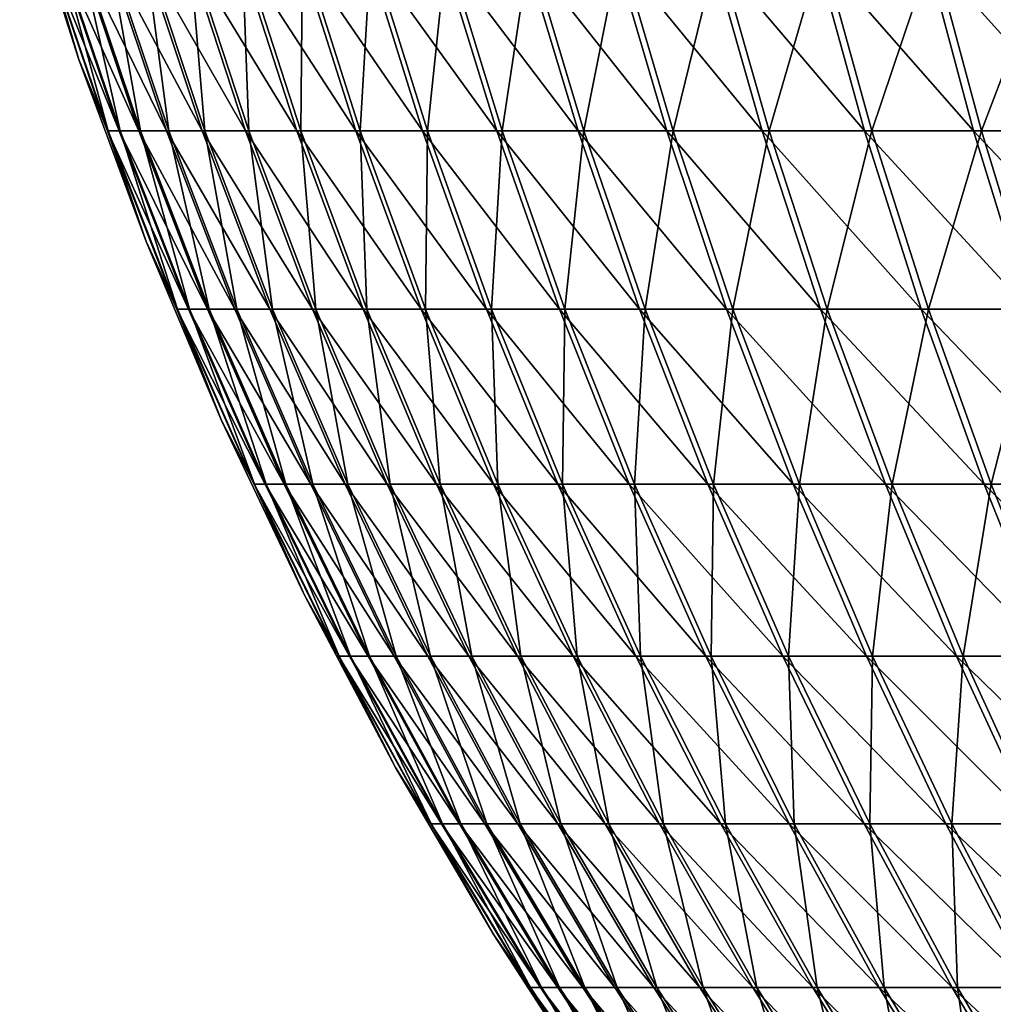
# Model space of a CAD drawing. Header units: millimetres. Extents: x -80 to 80, y -80 to 80.
# Tile 2 of 170: x -77 to -59, y -43 to -25. Entities that reach past the tile are written whole.
import ezdxf

# ---------------------------------------------------------------- set-up
doc = ezdxf.new("R2010")
doc.units = ezdxf.units.MM
doc.header["$LTSCALE"] = 13.670324
doc.layers.add('1', color=7, linetype='CONTINUOUS')
doc.layers.add('2', color=7, linetype='CONTINUOUS')

msp = doc.modelspace()

# ---------------------------------------------------------------- linework, layer by layer
at = {"layer": '1', "color": 7, "linetype": 'Continuous'}
for points in [[(-75.635, -26.064), (-76.223, -24.056, 3.375), (-76.714, -22.693), (-75.635, -26.064)], [(-75.102, -27.362, 3.325), (-75.998, -24.056, 6.747), (-76.223, -24.056, 3.375), (-75.102, -27.362, 3.325)], [(-75.102, -27.362, 3.325), (-76.223, -24.056, 3.375), (-75.635, -26.064), (-75.102, -27.362, 3.325)], [(-74.881, -27.362, 6.647), (-75.625, -24.056, 10.105), (-75.998, -24.056, 6.747), (-74.881, -27.362, 6.647)], [(-74.881, -27.362, 6.647), (-75.998, -24.056, 6.747), (-75.102, -27.362, 3.325), (-74.881, -27.362, 6.647)], [(-74.513, -27.362, 9.956), (-75.104, -24.056, 13.444), (-75.625, -24.056, 10.105), (-74.513, -27.362, 9.956)], [(-74.513, -27.362, 9.956), (-75.625, -24.056, 10.105), (-74.881, -27.362, 6.647), (-74.513, -27.362, 9.956)], [(-73.999, -27.362, 13.246), (-74.435, -24.056, 16.756), (-75.104, -24.056, 13.444), (-73.999, -27.362, 13.246)], [(-73.999, -27.362, 13.246), (-75.104, -24.056, 13.444), (-74.513, -27.362, 9.956), (-73.999, -27.362, 13.246)], [(-73.34, -27.362, 16.509), (-73.62, -24.056, 20.035), (-74.435, -24.056, 16.756), (-73.34, -27.362, 16.509)], [(-73.34, -27.362, 16.509), (-74.435, -24.056, 16.756), (-73.999, -27.362, 13.246), (-73.34, -27.362, 16.509)], [(-72.537, -27.362, 19.74), (-72.661, -24.056, 23.275), (-73.62, -24.056, 20.035), (-72.537, -27.362, 19.74)], [(-72.537, -27.362, 19.74), (-73.62, -24.056, 20.035), (-73.34, -27.362, 16.509), (-72.537, -27.362, 19.74)], [(-71.592, -27.362, 22.933), (-71.559, -24.056, 26.47), (-72.661, -24.056, 23.275), (-71.592, -27.362, 22.933)], [(-71.592, -27.362, 22.933), (-72.661, -24.056, 23.275), (-72.537, -27.362, 19.74), (-71.592, -27.362, 22.933)], [(-70.506, -27.362, 26.08), (-71.559, -24.056, 26.47), (-71.592, -27.362, 22.933), (-70.506, -27.362, 26.08)], [(-70.506, -27.362, 26.08), (-70.317, -24.056, 29.612), (-71.559, -24.056, 26.47), (-70.506, -27.362, 26.08)], [(-69.283, -27.362, 29.177), (-70.317, -24.056, 29.612), (-70.506, -27.362, 26.08), (-69.283, -27.362, 29.177)], [(-69.283, -27.362, 29.177), (-68.936, -24.056, 32.696), (-70.317, -24.056, 29.612), (-69.283, -27.362, 29.177)], [(-67.923, -27.362, 32.216), (-68.936, -24.056, 32.696), (-69.283, -27.362, 29.177), (-67.923, -27.362, 32.216)], [(-67.923, -27.362, 32.216), (-67.421, -24.056, 35.717), (-68.936, -24.056, 32.696), (-67.923, -27.362, 32.216)], [(-66.43, -27.362, 35.192), (-67.421, -24.056, 35.717), (-67.923, -27.362, 32.216), (-66.43, -27.362, 35.192)], [(-66.43, -27.362, 35.192), (-65.774, -24.056, 38.667), (-67.421, -24.056, 35.717), (-66.43, -27.362, 35.192)], [(-64.806, -27.362, 38.098), (-65.774, -24.056, 38.667), (-66.43, -27.362, 35.192), (-64.806, -27.362, 38.098)], [(-64.806, -27.362, 38.098), (-63.997, -24.056, 41.541), (-65.774, -24.056, 38.667), (-64.806, -27.362, 38.098)], [(-63.056, -27.362, 40.93), (-63.997, -24.056, 41.541), (-64.806, -27.362, 38.098), (-63.056, -27.362, 40.93)], [(-63.056, -27.362, 40.93), (-62.095, -24.056, 44.334), (-63.997, -24.056, 41.541), (-63.056, -27.362, 40.93)], [(-61.182, -27.362, 43.682), (-62.095, -24.056, 44.334), (-63.056, -27.362, 40.93), (-61.182, -27.362, 43.682)], [(-61.182, -27.362, 43.682), (-60.071, -24.056, 47.04), (-62.095, -24.056, 44.334), (-61.182, -27.362, 43.682)], [(-59.188, -27.362, 46.348), (-60.071, -24.056, 47.04), (-61.182, -27.362, 43.682), (-59.188, -27.362, 46.348)], [(-59.188, -27.362, 46.348), (-57.929, -24.056, 49.654), (-60.071, -24.056, 47.04), (-59.188, -27.362, 46.348)], [(-57.077, -27.362, 48.924), (-57.929, -24.056, 49.654), (-59.188, -27.362, 46.348), (-57.077, -27.362, 48.924)], [(-74.408, -29.384), (-75.102, -27.362, 3.325), (-75.635, -26.064), (-74.408, -29.384)], [(-73.838, -30.615, 3.269), (-74.881, -27.362, 6.647), (-75.102, -27.362, 3.325), (-73.838, -30.615, 3.269)], [(-73.838, -30.615, 3.269), (-75.102, -27.362, 3.325), (-74.408, -29.384), (-73.838, -30.615, 3.269)], [(-73.621, -30.615, 6.535), (-74.513, -27.362, 9.956), (-74.881, -27.362, 6.647), (-73.621, -30.615, 6.535)], [(-73.621, -30.615, 6.535), (-74.881, -27.362, 6.647), (-73.838, -30.615, 3.269), (-73.621, -30.615, 6.535)], [(-73.259, -30.615, 9.789), (-73.999, -27.362, 13.246), (-74.513, -27.362, 9.956), (-73.259, -30.615, 9.789)], [(-73.259, -30.615, 9.789), (-74.513, -27.362, 9.956), (-73.621, -30.615, 6.535), (-73.259, -30.615, 9.789)], [(-72.754, -30.615, 13.023), (-73.34, -27.362, 16.509), (-73.999, -27.362, 13.246), (-72.754, -30.615, 13.023)], [(-72.754, -30.615, 13.023), (-73.999, -27.362, 13.246), (-73.259, -30.615, 9.789), (-72.754, -30.615, 13.023)], [(-72.106, -30.615, 16.232), (-72.537, -27.362, 19.74), (-73.34, -27.362, 16.509), (-72.106, -30.615, 16.232)], [(-72.106, -30.615, 16.232), (-73.34, -27.362, 16.509), (-72.754, -30.615, 13.023), (-72.106, -30.615, 16.232)], [(-71.317, -30.615, 19.408), (-71.592, -27.362, 22.933), (-72.537, -27.362, 19.74), (-71.317, -30.615, 19.408)], [(-71.317, -30.615, 19.408), (-72.537, -27.362, 19.74), (-72.106, -30.615, 16.232), (-71.317, -30.615, 19.408)], [(-70.387, -30.615, 22.547), (-70.506, -27.362, 26.08), (-71.592, -27.362, 22.933), (-70.387, -30.615, 22.547)], [(-70.387, -30.615, 22.547), (-71.592, -27.362, 22.933), (-71.317, -30.615, 19.408), (-70.387, -30.615, 22.547)], [(-69.32, -30.615, 25.641), (-69.283, -27.362, 29.177), (-70.506, -27.362, 26.08), (-69.32, -30.615, 25.641)], [(-69.32, -30.615, 25.641), (-70.506, -27.362, 26.08), (-70.387, -30.615, 22.547), (-69.32, -30.615, 25.641)], [(-68.117, -30.615, 28.686), (-69.283, -27.362, 29.177), (-69.32, -30.615, 25.641), (-68.117, -30.615, 28.686)], [(-68.117, -30.615, 28.686), (-67.923, -27.362, 32.216), (-69.283, -27.362, 29.177), (-68.117, -30.615, 28.686)], [(-66.78, -30.615, 31.674), (-67.923, -27.362, 32.216), (-68.117, -30.615, 28.686), (-66.78, -30.615, 31.674)], [(-66.78, -30.615, 31.674), (-66.43, -27.362, 35.192), (-67.923, -27.362, 32.216), (-66.78, -30.615, 31.674)], [(-65.312, -30.615, 34.599), (-66.43, -27.362, 35.192), (-66.78, -30.615, 31.674), (-65.312, -30.615, 34.599)], [(-65.312, -30.615, 34.599), (-64.806, -27.362, 38.098), (-66.43, -27.362, 35.192), (-65.312, -30.615, 34.599)], [(-63.716, -30.615, 37.457), (-64.806, -27.362, 38.098), (-65.312, -30.615, 34.599), (-63.716, -30.615, 37.457)], [(-63.716, -30.615, 37.457), (-63.056, -27.362, 40.93), (-64.806, -27.362, 38.098), (-63.716, -30.615, 37.457)], [(-61.995, -30.615, 40.242), (-63.056, -27.362, 40.93), (-63.716, -30.615, 37.457), (-61.995, -30.615, 40.242)], [(-61.995, -30.615, 40.242), (-61.182, -27.362, 43.682), (-63.056, -27.362, 40.93), (-61.995, -30.615, 40.242)], [(-60.152, -30.615, 42.947), (-61.182, -27.362, 43.682), (-61.995, -30.615, 40.242), (-60.152, -30.615, 42.947)], [(-60.152, -30.615, 42.947), (-59.188, -27.362, 46.348), (-61.182, -27.362, 43.682), (-60.152, -30.615, 42.947)], [(-58.192, -30.615, 45.568), (-59.188, -27.362, 46.348), (-60.152, -30.615, 42.947), (-58.192, -30.615, 45.568)], [(-58.192, -30.615, 45.568), (-57.077, -27.362, 48.924), (-59.188, -27.362, 46.348), (-58.192, -30.615, 45.568)], [(-73.036, -32.647), (-73.838, -30.615, 3.269), (-74.408, -29.384), (-73.036, -32.647)], [(-72.434, -33.809, 3.207), (-73.621, -30.615, 6.535), (-73.838, -30.615, 3.269), (-72.434, -33.809, 3.207)], [(-72.434, -33.809, 3.207), (-73.838, -30.615, 3.269), (-73.036, -32.647), (-72.434, -33.809, 3.207)], [(-72.221, -33.809, 6.411), (-73.259, -30.615, 9.789), (-73.621, -30.615, 6.535), (-72.221, -33.809, 6.411)], [(-72.221, -33.809, 6.411), (-73.621, -30.615, 6.535), (-72.434, -33.809, 3.207), (-72.221, -33.809, 6.411)], [(-71.866, -33.809, 9.603), (-72.754, -30.615, 13.023), (-73.259, -30.615, 9.789), (-71.866, -33.809, 9.603)], [(-71.866, -33.809, 9.603), (-73.259, -30.615, 9.789), (-72.221, -33.809, 6.411), (-71.866, -33.809, 9.603)], [(-71.37, -33.809, 12.775), (-72.106, -30.615, 16.232), (-72.754, -30.615, 13.023), (-71.37, -33.809, 12.775)], [(-71.37, -33.809, 12.775), (-72.754, -30.615, 13.023), (-71.866, -33.809, 9.603), (-71.37, -33.809, 12.775)], [(-70.735, -33.809, 15.923), (-71.317, -30.615, 19.408), (-72.106, -30.615, 16.232), (-70.735, -33.809, 15.923)], [(-70.735, -33.809, 15.923), (-72.106, -30.615, 16.232), (-71.37, -33.809, 12.775), (-70.735, -33.809, 15.923)], [(-69.96, -33.809, 19.039), (-70.387, -30.615, 22.547), (-71.317, -30.615, 19.408), (-69.96, -33.809, 19.039)], [(-69.96, -33.809, 19.039), (-71.317, -30.615, 19.408), (-70.735, -33.809, 15.923), (-69.96, -33.809, 19.039)], [(-69.049, -33.809, 22.118), (-69.32, -30.615, 25.641), (-70.387, -30.615, 22.547), (-69.049, -33.809, 22.118)], [(-69.049, -33.809, 22.118), (-70.387, -30.615, 22.547), (-69.96, -33.809, 19.039), (-69.049, -33.809, 22.118)], [(-68.002, -33.809, 25.154), (-68.117, -30.615, 28.686), (-69.32, -30.615, 25.641), (-68.002, -33.809, 25.154)], [(-68.002, -33.809, 25.154), (-69.32, -30.615, 25.641), (-69.049, -33.809, 22.118), (-68.002, -33.809, 25.154)], [(-66.821, -33.809, 28.14), (-66.78, -30.615, 31.674), (-68.117, -30.615, 28.686), (-66.821, -33.809, 28.14)], [(-66.821, -33.809, 28.14), (-68.117, -30.615, 28.686), (-68.002, -33.809, 25.154), (-66.821, -33.809, 28.14)], [(-65.51, -33.809, 31.071), (-66.78, -30.615, 31.674), (-66.821, -33.809, 28.14), (-65.51, -33.809, 31.071)], [(-65.51, -33.809, 31.071), (-65.312, -30.615, 34.599), (-66.78, -30.615, 31.674), (-65.51, -33.809, 31.071)], [(-64.07, -33.809, 33.941), (-65.312, -30.615, 34.599), (-65.51, -33.809, 31.071), (-64.07, -33.809, 33.941)], [(-64.07, -33.809, 33.941), (-63.716, -30.615, 37.457), (-65.312, -30.615, 34.599), (-64.07, -33.809, 33.941)], [(-62.504, -33.809, 36.745), (-63.716, -30.615, 37.457), (-64.07, -33.809, 33.941), (-62.504, -33.809, 36.745)], [(-62.504, -33.809, 36.745), (-61.995, -30.615, 40.242), (-63.716, -30.615, 37.457), (-62.504, -33.809, 36.745)], [(-60.816, -33.809, 39.476), (-61.995, -30.615, 40.242), (-62.504, -33.809, 36.745), (-60.816, -33.809, 39.476)], [(-60.816, -33.809, 39.476), (-60.152, -30.615, 42.947), (-61.995, -30.615, 40.242), (-60.816, -33.809, 39.476)], [(-59.008, -33.809, 42.13), (-60.152, -30.615, 42.947), (-60.816, -33.809, 39.476), (-59.008, -33.809, 42.13)], [(-59.008, -33.809, 42.13), (-58.192, -30.615, 45.568), (-60.152, -30.615, 42.947), (-59.008, -33.809, 42.13)], [(-57.085, -33.809, 44.702), (-58.192, -30.615, 45.568), (-59.008, -33.809, 42.13), (-57.085, -33.809, 44.702)], [(-71.52, -35.845), (-72.434, -33.809, 3.207), (-73.036, -32.647), (-71.52, -35.845)], [(-70.891, -36.94, 3.139), (-72.221, -33.809, 6.411), (-72.434, -33.809, 3.207), (-70.891, -36.94, 3.139)], [(-70.891, -36.94, 3.139), (-72.434, -33.809, 3.207), (-71.52, -35.845), (-70.891, -36.94, 3.139)], [(-70.683, -36.94, 6.275), (-71.866, -33.809, 9.603), (-72.221, -33.809, 6.411), (-70.683, -36.94, 6.275)], [(-70.683, -36.94, 6.275), (-72.221, -33.809, 6.411), (-70.891, -36.94, 3.139), (-70.683, -36.94, 6.275)], [(-70.336, -36.94, 9.398), (-71.37, -33.809, 12.775), (-71.866, -33.809, 9.603), (-70.336, -36.94, 9.398)], [(-70.336, -36.94, 9.398), (-71.866, -33.809, 9.603), (-70.683, -36.94, 6.275), (-70.336, -36.94, 9.398)], [(-69.851, -36.94, 12.503), (-70.735, -33.809, 15.923), (-71.37, -33.809, 12.775), (-69.851, -36.94, 12.503)], [(-69.851, -36.94, 12.503), (-71.37, -33.809, 12.775), (-70.336, -36.94, 9.398), (-69.851, -36.94, 12.503)], [(-69.229, -36.94, 15.584), (-69.96, -33.809, 19.039), (-70.735, -33.809, 15.923), (-69.229, -36.94, 15.584)], [(-69.229, -36.94, 15.584), (-70.735, -33.809, 15.923), (-69.851, -36.94, 12.503), (-69.229, -36.94, 15.584)], [(-68.471, -36.94, 18.634), (-69.049, -33.809, 22.118), (-69.96, -33.809, 19.039), (-68.471, -36.94, 18.634)], [(-68.471, -36.94, 18.634), (-69.96, -33.809, 19.039), (-69.229, -36.94, 15.584), (-68.471, -36.94, 18.634)], [(-67.578, -36.94, 21.647), (-68.002, -33.809, 25.154), (-69.049, -33.809, 22.118), (-67.578, -36.94, 21.647)], [(-67.578, -36.94, 21.647), (-69.049, -33.809, 22.118), (-68.471, -36.94, 18.634), (-67.578, -36.94, 21.647)], [(-66.554, -36.94, 24.618), (-66.821, -33.809, 28.14), (-68.002, -33.809, 25.154), (-66.554, -36.94, 24.618)], [(-66.554, -36.94, 24.618), (-68.002, -33.809, 25.154), (-67.578, -36.94, 21.647), (-66.554, -36.94, 24.618)], [(-65.398, -36.94, 27.541), (-65.51, -33.809, 31.071), (-66.821, -33.809, 28.14), (-65.398, -36.94, 27.541)], [(-65.398, -36.94, 27.541), (-66.821, -33.809, 28.14), (-66.554, -36.94, 24.618), (-65.398, -36.94, 27.541)], [(-64.115, -36.94, 30.41), (-64.07, -33.809, 33.941), (-65.51, -33.809, 31.071), (-64.115, -36.94, 30.41)], [(-64.115, -36.94, 30.41), (-65.51, -33.809, 31.071), (-65.398, -36.94, 27.541), (-64.115, -36.94, 30.41)], [(-62.705, -36.94, 33.219), (-64.07, -33.809, 33.941), (-64.115, -36.94, 30.41), (-62.705, -36.94, 33.219)], [(-62.705, -36.94, 33.219), (-62.504, -33.809, 36.745), (-64.07, -33.809, 33.941), (-62.705, -36.94, 33.219)], [(-61.173, -36.94, 35.962), (-62.504, -33.809, 36.745), (-62.705, -36.94, 33.219), (-61.173, -36.94, 35.962)], [(-61.173, -36.94, 35.962), (-60.816, -33.809, 39.476), (-62.504, -33.809, 36.745), (-61.173, -36.94, 35.962)], [(-59.521, -36.94, 38.636), (-60.816, -33.809, 39.476), (-61.173, -36.94, 35.962), (-59.521, -36.94, 38.636)], [(-59.521, -36.94, 38.636), (-59.008, -33.809, 42.13), (-60.816, -33.809, 39.476), (-59.521, -36.94, 38.636)], [(-57.752, -36.94, 41.233), (-59.008, -33.809, 42.13), (-59.521, -36.94, 38.636), (-57.752, -36.94, 41.233)], [(-57.752, -36.94, 41.233), (-57.085, -33.809, 44.702), (-59.008, -33.809, 42.13), (-57.752, -36.94, 41.233)], [(-69.864, -38.974), (-70.891, -36.94, 3.139), (-71.52, -35.845), (-69.864, -38.974)], [(-69.214, -40, 3.065), (-70.683, -36.94, 6.275), (-70.891, -36.94, 3.139), (-69.214, -40, 3.065)], [(-69.214, -40, 3.065), (-70.891, -36.94, 3.139), (-69.864, -38.974), (-69.214, -40, 3.065)], [(-69.011, -40, 6.126), (-70.336, -36.94, 9.398), (-70.683, -36.94, 6.275), (-69.011, -40, 6.126)], [(-69.011, -40, 6.126), (-70.683, -36.94, 6.275), (-69.214, -40, 3.065), (-69.011, -40, 6.126)], [(-68.672, -40, 9.176), (-69.851, -36.94, 12.503), (-70.336, -36.94, 9.398), (-68.672, -40, 9.176)], [(-68.672, -40, 9.176), (-70.336, -36.94, 9.398), (-69.011, -40, 6.126), (-68.672, -40, 9.176)], [(-68.198, -40, 12.207), (-69.229, -36.94, 15.584), (-69.851, -36.94, 12.503), (-68.198, -40, 12.207)], [(-68.198, -40, 12.207), (-69.851, -36.94, 12.503), (-68.672, -40, 9.176), (-68.198, -40, 12.207)], [(-67.591, -40, 15.215), (-68.471, -36.94, 18.634), (-69.229, -36.94, 15.584), (-67.591, -40, 15.215)], [(-67.591, -40, 15.215), (-69.229, -36.94, 15.584), (-68.198, -40, 12.207), (-67.591, -40, 15.215)], [(-66.851, -40, 18.193), (-67.578, -36.94, 21.647), (-68.471, -36.94, 18.634), (-66.851, -40, 18.193)], [(-66.851, -40, 18.193), (-68.471, -36.94, 18.634), (-67.591, -40, 15.215), (-66.851, -40, 18.193)], [(-65.98, -40, 21.135), (-66.554, -36.94, 24.618), (-67.578, -36.94, 21.647), (-65.98, -40, 21.135)], [(-65.98, -40, 21.135), (-67.578, -36.94, 21.647), (-66.851, -40, 18.193), (-65.98, -40, 21.135)], [(-64.979, -40, 24.036), (-65.398, -36.94, 27.541), (-66.554, -36.94, 24.618), (-64.979, -40, 24.036)], [(-64.979, -40, 24.036), (-66.554, -36.94, 24.618), (-65.98, -40, 21.135), (-64.979, -40, 24.036)], [(-63.851, -40, 26.889), (-64.115, -36.94, 30.41), (-65.398, -36.94, 27.541), (-63.851, -40, 26.889)], [(-63.851, -40, 26.889), (-65.398, -36.94, 27.541), (-64.979, -40, 24.036), (-63.851, -40, 26.889)], [(-62.598, -40, 29.69), (-62.705, -36.94, 33.219), (-64.115, -36.94, 30.41), (-62.598, -40, 29.69)], [(-62.598, -40, 29.69), (-64.115, -36.94, 30.41), (-63.851, -40, 26.889), (-62.598, -40, 29.69)], [(-61.222, -40, 32.433), (-61.173, -36.94, 35.962), (-62.705, -36.94, 33.219), (-61.222, -40, 32.433)], [(-61.222, -40, 32.433), (-62.705, -36.94, 33.219), (-62.598, -40, 29.69), (-61.222, -40, 32.433)], [(-59.726, -40, 35.112), (-61.173, -36.94, 35.962), (-61.222, -40, 32.433), (-59.726, -40, 35.112)], [(-59.726, -40, 35.112), (-59.521, -36.94, 38.636), (-61.173, -36.94, 35.962), (-59.726, -40, 35.112)], [(-58.113, -40, 37.722), (-59.521, -36.94, 38.636), (-59.726, -40, 35.112), (-58.113, -40, 37.722)], [(-58.113, -40, 37.722), (-57.752, -36.94, 41.233), (-59.521, -36.94, 38.636), (-58.113, -40, 37.722)], [(-68.072, -42.026), (-69.214, -40, 3.065), (-69.864, -38.974), (-68.072, -42.026)], [(-67.405, -42.984, 2.984), (-69.011, -40, 6.126), (-69.214, -40, 3.065), (-67.405, -42.984, 2.984)], [(-67.405, -42.984, 2.984), (-69.214, -40, 3.065), (-68.072, -42.026), (-67.405, -42.984, 2.984)], [(-67.207, -42.984, 5.966), (-68.672, -40, 9.176), (-69.011, -40, 6.126), (-67.207, -42.984, 5.966)], [(-67.207, -42.984, 5.966), (-69.011, -40, 6.126), (-67.405, -42.984, 2.984), (-67.207, -42.984, 5.966)], [(-66.877, -42.984, 8.936), (-68.198, -40, 12.207), (-68.672, -40, 9.176), (-66.877, -42.984, 8.936)], [(-66.877, -42.984, 8.936), (-68.672, -40, 9.176), (-67.207, -42.984, 5.966), (-66.877, -42.984, 8.936)], [(-66.416, -42.984, 11.888), (-67.591, -40, 15.215), (-68.198, -40, 12.207), (-66.416, -42.984, 11.888)], [(-66.416, -42.984, 11.888), (-68.198, -40, 12.207), (-66.877, -42.984, 8.936), (-66.416, -42.984, 11.888)], [(-65.824, -42.984, 14.817), (-66.851, -40, 18.193), (-67.591, -40, 15.215), (-65.824, -42.984, 14.817)], [(-65.824, -42.984, 14.817), (-67.591, -40, 15.215), (-66.416, -42.984, 11.888), (-65.824, -42.984, 14.817)], [(-65.104, -42.984, 17.717), (-65.98, -40, 21.135), (-66.851, -40, 18.193), (-65.104, -42.984, 17.717)], [(-65.104, -42.984, 17.717), (-66.851, -40, 18.193), (-65.824, -42.984, 14.817), (-65.104, -42.984, 17.717)], [(-64.255, -42.984, 20.583), (-64.979, -40, 24.036), (-65.98, -40, 21.135), (-64.255, -42.984, 20.583)], [(-64.255, -42.984, 20.583), (-65.98, -40, 21.135), (-65.104, -42.984, 17.717), (-64.255, -42.984, 20.583)], [(-63.281, -42.984, 23.408), (-63.851, -40, 26.889), (-64.979, -40, 24.036), (-63.281, -42.984, 23.408)], [(-63.281, -42.984, 23.408), (-64.979, -40, 24.036), (-64.255, -42.984, 20.583), (-63.281, -42.984, 23.408)], [(-62.182, -42.984, 26.187), (-62.598, -40, 29.69), (-63.851, -40, 26.889), (-62.182, -42.984, 26.187)], [(-62.182, -42.984, 26.187), (-63.851, -40, 26.889), (-63.281, -42.984, 23.408), (-62.182, -42.984, 26.187)], [(-60.962, -42.984, 28.914), (-61.222, -40, 32.433), (-62.598, -40, 29.69), (-60.962, -42.984, 28.914)], [(-60.962, -42.984, 28.914), (-62.598, -40, 29.69), (-62.182, -42.984, 26.187), (-60.962, -42.984, 28.914)], [(-59.622, -42.984, 31.585), (-59.726, -40, 35.112), (-61.222, -40, 32.433), (-59.622, -42.984, 31.585)], [(-59.622, -42.984, 31.585), (-61.222, -40, 32.433), (-60.962, -42.984, 28.914), (-59.622, -42.984, 31.585)], [(-58.165, -42.984, 34.194), (-58.113, -40, 37.722), (-59.726, -40, 35.112), (-58.165, -42.984, 34.194)], [(-58.165, -42.984, 34.194), (-59.726, -40, 35.112), (-59.622, -42.984, 31.585), (-58.165, -42.984, 34.194)], [(-66.147, -44.996), (-67.405, -42.984, 2.984), (-68.072, -42.026), (-66.147, -44.996)], [(-65.468, -45.886, 2.899), (-67.207, -42.984, 5.966), (-67.405, -42.984, 2.984), (-65.468, -45.886, 2.899)], [(-65.468, -45.886, 2.899), (-67.405, -42.984, 2.984), (-66.147, -44.996), (-65.468, -45.886, 2.899)], [(-65.275, -45.886, 5.795), (-66.877, -42.984, 8.936), (-67.207, -42.984, 5.966), (-65.275, -45.886, 5.795)], [(-65.275, -45.886, 5.795), (-67.207, -42.984, 5.966), (-65.468, -45.886, 2.899), (-65.275, -45.886, 5.795)], [(-64.955, -45.886, 8.679), (-66.416, -42.984, 11.888), (-66.877, -42.984, 8.936), (-64.955, -45.886, 8.679)], [(-64.955, -45.886, 8.679), (-66.877, -42.984, 8.936), (-65.275, -45.886, 5.795), (-64.955, -45.886, 8.679)], [(-64.507, -45.886, 11.547), (-65.824, -42.984, 14.817), (-66.416, -42.984, 11.888), (-64.507, -45.886, 11.547)], [(-64.507, -45.886, 11.547), (-66.416, -42.984, 11.888), (-64.955, -45.886, 8.679), (-64.507, -45.886, 11.547)], [(-63.932, -45.886, 14.392), (-65.104, -42.984, 17.717), (-65.824, -42.984, 14.817), (-63.932, -45.886, 14.392)], [(-63.932, -45.886, 14.392), (-65.824, -42.984, 14.817), (-64.507, -45.886, 11.547), (-63.932, -45.886, 14.392)], [(-63.232, -45.886, 17.208), (-64.255, -42.984, 20.583), (-65.104, -42.984, 17.717), (-63.232, -45.886, 17.208)], [(-63.232, -45.886, 17.208), (-65.104, -42.984, 17.717), (-63.932, -45.886, 14.392), (-63.232, -45.886, 17.208)], [(-62.408, -45.886, 19.991), (-63.281, -42.984, 23.408), (-64.255, -42.984, 20.583), (-62.408, -45.886, 19.991)], [(-62.408, -45.886, 19.991), (-64.255, -42.984, 20.583), (-63.232, -45.886, 17.208), (-62.408, -45.886, 19.991)], [(-61.462, -45.886, 22.735), (-62.182, -42.984, 26.187), (-63.281, -42.984, 23.408), (-61.462, -45.886, 22.735)], [(-61.462, -45.886, 22.735), (-63.281, -42.984, 23.408), (-62.408, -45.886, 19.991), (-61.462, -45.886, 22.735)], [(-60.395, -45.886, 25.434), (-60.962, -42.984, 28.914), (-62.182, -42.984, 26.187), (-60.395, -45.886, 25.434)], [(-60.395, -45.886, 25.434), (-62.182, -42.984, 26.187), (-61.462, -45.886, 22.735), (-60.395, -45.886, 25.434)], [(-59.21, -45.886, 28.083), (-59.622, -42.984, 31.585), (-60.962, -42.984, 28.914), (-59.21, -45.886, 28.083)], [(-59.21, -45.886, 28.083), (-60.962, -42.984, 28.914), (-60.395, -45.886, 25.434), (-59.21, -45.886, 28.083)], [(-57.908, -45.886, 30.677), (-58.165, -42.984, 34.194), (-59.622, -42.984, 31.585), (-57.908, -45.886, 30.677)], [(-57.908, -45.886, 30.677), (-59.622, -42.984, 31.585), (-59.21, -45.886, 28.083), (-57.908, -45.886, 30.677)]]:
    msp.add_3dface(points, dxfattribs=at)
at = {"layer": '2', "color": 7, "linetype": 'Continuous'}
for points in [[(-75.635, -26.064), (-76.714, -22.693), (-76.233, -24.056, -3.142), (-75.635, -26.064)], [(-75.635, -26.064), (-76.233, -24.056, -3.142), (-75.112, -27.362, -3.096), (-75.635, -26.064)], [(-76.019, -24.056, -6.514), (-74.901, -27.362, -6.419), (-76.233, -24.056, -3.142), (-76.019, -24.056, -6.514)], [(-76.233, -24.056, -3.142), (-74.901, -27.362, -6.419), (-75.112, -27.362, -3.096), (-76.233, -24.056, -3.142)], [(-75.656, -24.056, -9.874), (-74.543, -27.362, -9.729), (-76.019, -24.056, -6.514), (-75.656, -24.056, -9.874)], [(-76.019, -24.056, -6.514), (-74.543, -27.362, -9.729), (-74.901, -27.362, -6.419), (-76.019, -24.056, -6.514)], [(-75.144, -24.056, -13.214), (-74.039, -27.362, -13.02), (-75.656, -24.056, -9.874), (-75.144, -24.056, -13.214)], [(-75.656, -24.056, -9.874), (-74.039, -27.362, -13.02), (-74.543, -27.362, -9.729), (-75.656, -24.056, -9.874)], [(-74.486, -24.056, -16.528), (-73.39, -27.362, -16.285), (-75.144, -24.056, -13.214), (-74.486, -24.056, -16.528)], [(-75.144, -24.056, -13.214), (-73.39, -27.362, -16.285), (-74.039, -27.362, -13.02), (-75.144, -24.056, -13.214)], [(-73.681, -24.056, -19.81), (-72.597, -27.362, -19.519), (-74.486, -24.056, -16.528), (-73.681, -24.056, -19.81)], [(-74.486, -24.056, -16.528), (-72.597, -27.362, -19.519), (-73.39, -27.362, -16.285), (-74.486, -24.056, -16.528)], [(-72.731, -24.056, -23.053), (-71.662, -27.362, -22.714), (-73.681, -24.056, -19.81), (-72.731, -24.056, -23.053)], [(-73.681, -24.056, -19.81), (-71.662, -27.362, -22.714), (-72.597, -27.362, -19.519), (-73.681, -24.056, -19.81)], [(-71.639, -24.056, -26.251), (-70.586, -27.362, -25.865), (-72.731, -24.056, -23.053), (-71.639, -24.056, -26.251)], [(-72.731, -24.056, -23.053), (-70.586, -27.362, -25.865), (-71.662, -27.362, -22.714), (-72.731, -24.056, -23.053)], [(-70.407, -24.056, -29.397), (-69.371, -27.362, -28.965), (-71.639, -24.056, -26.251), (-70.407, -24.056, -29.397)], [(-71.639, -24.056, -26.251), (-69.371, -27.362, -28.965), (-70.586, -27.362, -25.865), (-71.639, -24.056, -26.251)], [(-69.036, -24.056, -32.486), (-68.021, -27.362, -32.008), (-70.407, -24.056, -29.397), (-69.036, -24.056, -32.486)], [(-70.407, -24.056, -29.397), (-68.021, -27.362, -32.008), (-69.371, -27.362, -28.965), (-70.407, -24.056, -29.397)], [(-67.53, -24.056, -35.511), (-66.537, -27.362, -34.989), (-69.036, -24.056, -32.486), (-67.53, -24.056, -35.511)], [(-69.036, -24.056, -32.486), (-66.537, -27.362, -34.989), (-68.021, -27.362, -32.008), (-69.036, -24.056, -32.486)], [(-65.891, -24.056, -38.466), (-64.922, -27.362, -37.9), (-67.53, -24.056, -35.511), (-65.891, -24.056, -38.466)], [(-67.53, -24.056, -35.511), (-64.922, -27.362, -37.9), (-66.537, -27.362, -34.989), (-67.53, -24.056, -35.511)], [(-64.123, -24.056, -41.346), (-63.181, -27.362, -40.738), (-65.891, -24.056, -38.466), (-64.123, -24.056, -41.346)], [(-65.891, -24.056, -38.466), (-63.181, -27.362, -40.738), (-64.922, -27.362, -37.9), (-65.891, -24.056, -38.466)], [(-62.23, -24.056, -44.144), (-61.315, -27.362, -43.495), (-64.123, -24.056, -41.346), (-62.23, -24.056, -44.144)], [(-64.123, -24.056, -41.346), (-61.315, -27.362, -43.495), (-63.181, -27.362, -40.738), (-64.123, -24.056, -41.346)], [(-60.214, -24.056, -46.856), (-59.329, -27.362, -46.167), (-62.23, -24.056, -44.144), (-60.214, -24.056, -46.856)], [(-62.23, -24.056, -44.144), (-59.329, -27.362, -46.167), (-61.315, -27.362, -43.495), (-62.23, -24.056, -44.144)], [(-58.081, -24.056, -49.477), (-57.226, -27.362, -48.749), (-60.214, -24.056, -46.856), (-58.081, -24.056, -49.477)], [(-60.214, -24.056, -46.856), (-57.226, -27.362, -48.749), (-59.329, -27.362, -46.167), (-60.214, -24.056, -46.856)], [(-74.408, -29.384), (-75.635, -26.064), (-75.112, -27.362, -3.096), (-74.408, -29.384)], [(-74.408, -29.384), (-75.112, -27.362, -3.096), (-73.848, -30.615, -3.044), (-74.408, -29.384)], [(-74.901, -27.362, -6.419), (-73.64, -30.615, -6.311), (-75.112, -27.362, -3.096), (-74.901, -27.362, -6.419)], [(-75.112, -27.362, -3.096), (-73.64, -30.615, -6.311), (-73.848, -30.615, -3.044), (-75.112, -27.362, -3.096)], [(-74.543, -27.362, -9.729), (-73.289, -30.615, -9.565), (-74.901, -27.362, -6.419), (-74.543, -27.362, -9.729)], [(-74.901, -27.362, -6.419), (-73.289, -30.615, -9.565), (-73.64, -30.615, -6.311), (-74.901, -27.362, -6.419)], [(-74.039, -27.362, -13.02), (-72.793, -30.615, -12.801), (-74.543, -27.362, -9.729), (-74.039, -27.362, -13.02)], [(-74.543, -27.362, -9.729), (-72.793, -30.615, -12.801), (-73.289, -30.615, -9.565), (-74.543, -27.362, -9.729)], [(-73.39, -27.362, -16.285), (-72.155, -30.615, -16.011), (-74.039, -27.362, -13.02), (-73.39, -27.362, -16.285)], [(-74.039, -27.362, -13.02), (-72.155, -30.615, -16.011), (-72.793, -30.615, -12.801), (-74.039, -27.362, -13.02)], [(-72.597, -27.362, -19.519), (-71.376, -30.615, -19.19), (-73.39, -27.362, -16.285), (-72.597, -27.362, -19.519)], [(-73.39, -27.362, -16.285), (-71.376, -30.615, -19.19), (-72.155, -30.615, -16.011), (-73.39, -27.362, -16.285)], [(-71.662, -27.362, -22.714), (-70.456, -30.615, -22.332), (-72.597, -27.362, -19.519), (-71.662, -27.362, -22.714)], [(-72.597, -27.362, -19.519), (-70.456, -30.615, -22.332), (-71.376, -30.615, -19.19), (-72.597, -27.362, -19.519)], [(-70.586, -27.362, -25.865), (-69.398, -30.615, -25.43), (-71.662, -27.362, -22.714), (-70.586, -27.362, -25.865)], [(-71.662, -27.362, -22.714), (-69.398, -30.615, -25.43), (-70.456, -30.615, -22.332), (-71.662, -27.362, -22.714)], [(-69.371, -27.362, -28.965), (-68.204, -30.615, -28.478), (-70.586, -27.362, -25.865), (-69.371, -27.362, -28.965)], [(-70.586, -27.362, -25.865), (-68.204, -30.615, -28.478), (-69.398, -30.615, -25.43), (-70.586, -27.362, -25.865)], [(-68.021, -27.362, -32.008), (-66.876, -30.615, -31.47), (-69.371, -27.362, -28.965), (-68.021, -27.362, -32.008)], [(-69.371, -27.362, -28.965), (-66.876, -30.615, -31.47), (-68.204, -30.615, -28.478), (-69.371, -27.362, -28.965)], [(-66.537, -27.362, -34.989), (-65.417, -30.615, -34.4), (-68.021, -27.362, -32.008), (-66.537, -27.362, -34.989)], [(-68.021, -27.362, -32.008), (-65.417, -30.615, -34.4), (-66.876, -30.615, -31.47), (-68.021, -27.362, -32.008)], [(-64.922, -27.362, -37.9), (-63.83, -30.615, -37.263), (-66.537, -27.362, -34.989), (-64.922, -27.362, -37.9)], [(-66.537, -27.362, -34.989), (-63.83, -30.615, -37.263), (-65.417, -30.615, -34.4), (-66.537, -27.362, -34.989)], [(-63.181, -27.362, -40.738), (-62.117, -30.615, -40.052), (-64.922, -27.362, -37.9), (-63.181, -27.362, -40.738)], [(-64.922, -27.362, -37.9), (-62.117, -30.615, -40.052), (-63.83, -30.615, -37.263), (-64.922, -27.362, -37.9)], [(-61.315, -27.362, -43.495), (-60.283, -30.615, -42.763), (-63.181, -27.362, -40.738), (-61.315, -27.362, -43.495)], [(-63.181, -27.362, -40.738), (-60.283, -30.615, -42.763), (-62.117, -30.615, -40.052), (-63.181, -27.362, -40.738)], [(-59.329, -27.362, -46.167), (-58.33, -30.615, -45.391), (-61.315, -27.362, -43.495), (-59.329, -27.362, -46.167)], [(-61.315, -27.362, -43.495), (-58.33, -30.615, -45.391), (-60.283, -30.615, -42.763), (-61.315, -27.362, -43.495)], [(-57.226, -27.362, -48.749), (-56.263, -30.615, -47.929), (-59.329, -27.362, -46.167), (-57.226, -27.362, -48.749)], [(-59.329, -27.362, -46.167), (-56.263, -30.615, -47.929), (-58.33, -30.615, -45.391), (-59.329, -27.362, -46.167)], [(-73.036, -32.647), (-74.408, -29.384), (-73.848, -30.615, -3.044), (-73.036, -32.647)], [(-73.036, -32.647), (-73.848, -30.615, -3.044), (-72.443, -33.809, -2.986), (-73.036, -32.647)], [(-73.64, -30.615, -6.311), (-72.24, -33.809, -6.191), (-73.848, -30.615, -3.044), (-73.64, -30.615, -6.311)], [(-73.848, -30.615, -3.044), (-72.24, -33.809, -6.191), (-72.443, -33.809, -2.986), (-73.848, -30.615, -3.044)], [(-73.289, -30.615, -9.565), (-71.895, -33.809, -9.383), (-73.64, -30.615, -6.311), (-73.289, -30.615, -9.565)], [(-73.64, -30.615, -6.311), (-71.895, -33.809, -9.383), (-72.24, -33.809, -6.191), (-73.64, -30.615, -6.311)], [(-72.793, -30.615, -12.801), (-71.409, -33.809, -12.557), (-73.289, -30.615, -9.565), (-72.793, -30.615, -12.801)], [(-73.289, -30.615, -9.565), (-71.409, -33.809, -12.557), (-71.895, -33.809, -9.383), (-73.289, -30.615, -9.565)], [(-72.155, -30.615, -16.011), (-70.783, -33.809, -15.707), (-72.793, -30.615, -12.801), (-72.155, -30.615, -16.011)], [(-72.793, -30.615, -12.801), (-70.783, -33.809, -15.707), (-71.409, -33.809, -12.557), (-72.793, -30.615, -12.801)], [(-71.376, -30.615, -19.19), (-70.018, -33.809, -18.825), (-72.155, -30.615, -16.011), (-71.376, -30.615, -19.19)], [(-72.155, -30.615, -16.011), (-70.018, -33.809, -18.825), (-70.783, -33.809, -15.707), (-72.155, -30.615, -16.011)], [(-70.456, -30.615, -22.332), (-69.116, -33.809, -21.907), (-71.376, -30.615, -19.19), (-70.456, -30.615, -22.332)], [(-71.376, -30.615, -19.19), (-69.116, -33.809, -21.907), (-70.018, -33.809, -18.825), (-71.376, -30.615, -19.19)], [(-69.398, -30.615, -25.43), (-68.078, -33.809, -24.946), (-70.456, -30.615, -22.332), (-69.398, -30.615, -25.43)], [(-70.456, -30.615, -22.332), (-68.078, -33.809, -24.946), (-69.116, -33.809, -21.907), (-70.456, -30.615, -22.332)], [(-68.204, -30.615, -28.478), (-66.907, -33.809, -27.936), (-69.398, -30.615, -25.43), (-68.204, -30.615, -28.478)], [(-69.398, -30.615, -25.43), (-66.907, -33.809, -27.936), (-68.078, -33.809, -24.946), (-69.398, -30.615, -25.43)], [(-66.876, -30.615, -31.47), (-65.604, -33.809, -30.871), (-68.204, -30.615, -28.478), (-66.876, -30.615, -31.47)], [(-68.204, -30.615, -28.478), (-65.604, -33.809, -30.871), (-66.907, -33.809, -27.936), (-68.204, -30.615, -28.478)], [(-65.417, -30.615, -34.4), (-64.173, -33.809, -33.745), (-66.876, -30.615, -31.47), (-65.417, -30.615, -34.4)], [(-66.876, -30.615, -31.47), (-64.173, -33.809, -33.745), (-65.604, -33.809, -30.871), (-66.876, -30.615, -31.47)], [(-63.83, -30.615, -37.263), (-62.616, -33.809, -36.554), (-65.417, -30.615, -34.4), (-63.83, -30.615, -37.263)], [(-65.417, -30.615, -34.4), (-62.616, -33.809, -36.554), (-64.173, -33.809, -33.745), (-65.417, -30.615, -34.4)], [(-62.117, -30.615, -40.052), (-60.936, -33.809, -39.29), (-63.83, -30.615, -37.263), (-62.117, -30.615, -40.052)], [(-63.83, -30.615, -37.263), (-60.936, -33.809, -39.29), (-62.616, -33.809, -36.554), (-63.83, -30.615, -37.263)], [(-60.283, -30.615, -42.763), (-59.136, -33.809, -41.95), (-62.117, -30.615, -40.052), (-60.283, -30.615, -42.763)], [(-62.117, -30.615, -40.052), (-59.136, -33.809, -41.95), (-60.936, -33.809, -39.29), (-62.117, -30.615, -40.052)], [(-58.33, -30.615, -45.391), (-57.221, -33.809, -44.527), (-60.283, -30.615, -42.763), (-58.33, -30.615, -45.391)], [(-60.283, -30.615, -42.763), (-57.221, -33.809, -44.527), (-59.136, -33.809, -41.95), (-60.283, -30.615, -42.763)], [(-71.52, -35.845), (-73.036, -32.647), (-72.443, -33.809, -2.986), (-71.52, -35.845)], [(-71.52, -35.845), (-72.443, -33.809, -2.986), (-70.901, -36.94, -2.922), (-71.52, -35.845)], [(-72.24, -33.809, -6.191), (-70.702, -36.94, -6.059), (-72.443, -33.809, -2.986), (-72.24, -33.809, -6.191)], [(-72.443, -33.809, -2.986), (-70.702, -36.94, -6.059), (-70.901, -36.94, -2.922), (-72.443, -33.809, -2.986)], [(-71.895, -33.809, -9.383), (-70.364, -36.94, -9.183), (-72.24, -33.809, -6.191), (-71.895, -33.809, -9.383)], [(-72.24, -33.809, -6.191), (-70.364, -36.94, -9.183), (-70.702, -36.94, -6.059), (-72.24, -33.809, -6.191)], [(-71.409, -33.809, -12.557), (-69.888, -36.94, -12.29), (-71.895, -33.809, -9.383), (-71.409, -33.809, -12.557)], [(-71.895, -33.809, -9.383), (-69.888, -36.94, -12.29), (-70.364, -36.94, -9.183), (-71.895, -33.809, -9.383)], [(-70.783, -33.809, -15.707), (-69.276, -36.94, -15.372), (-71.409, -33.809, -12.557), (-70.783, -33.809, -15.707)], [(-71.409, -33.809, -12.557), (-69.276, -36.94, -15.372), (-69.888, -36.94, -12.29), (-71.409, -33.809, -12.557)], [(-70.018, -33.809, -18.825), (-68.527, -36.94, -18.425), (-70.783, -33.809, -15.707), (-70.018, -33.809, -18.825)], [(-70.783, -33.809, -15.707), (-68.527, -36.94, -18.425), (-69.276, -36.94, -15.372), (-70.783, -33.809, -15.707)], [(-69.116, -33.809, -21.907), (-67.644, -36.94, -21.441), (-70.018, -33.809, -18.825), (-69.116, -33.809, -21.907)], [(-70.018, -33.809, -18.825), (-67.644, -36.94, -21.441), (-68.527, -36.94, -18.425), (-70.018, -33.809, -18.825)], [(-68.078, -33.809, -24.946), (-66.629, -36.94, -24.415), (-69.116, -33.809, -21.907), (-68.078, -33.809, -24.946)], [(-69.116, -33.809, -21.907), (-66.629, -36.94, -24.415), (-67.644, -36.94, -21.441), (-69.116, -33.809, -21.907)], [(-66.907, -33.809, -27.936), (-65.482, -36.94, -27.341), (-68.078, -33.809, -24.946), (-66.907, -33.809, -27.936)], [(-68.078, -33.809, -24.946), (-65.482, -36.94, -27.341), (-66.629, -36.94, -24.415), (-68.078, -33.809, -24.946)], [(-65.604, -33.809, -30.871), (-64.207, -36.94, -30.214), (-66.907, -33.809, -27.936), (-65.604, -33.809, -30.871)], [(-66.907, -33.809, -27.936), (-64.207, -36.94, -30.214), (-65.482, -36.94, -27.341), (-66.907, -33.809, -27.936)], [(-64.173, -33.809, -33.745), (-62.807, -36.94, -33.027), (-65.604, -33.809, -30.871), (-64.173, -33.809, -33.745)], [(-65.604, -33.809, -30.871), (-62.807, -36.94, -33.027), (-64.207, -36.94, -30.214), (-65.604, -33.809, -30.871)], [(-62.616, -33.809, -36.554), (-61.283, -36.94, -35.776), (-64.173, -33.809, -33.745), (-62.616, -33.809, -36.554)], [(-64.173, -33.809, -33.745), (-61.283, -36.94, -35.776), (-62.807, -36.94, -33.027), (-64.173, -33.809, -33.745)], [(-60.936, -33.809, -39.29), (-59.638, -36.94, -38.454), (-62.616, -33.809, -36.554), (-60.936, -33.809, -39.29)], [(-62.616, -33.809, -36.554), (-59.638, -36.94, -38.454), (-61.283, -36.94, -35.776), (-62.616, -33.809, -36.554)], [(-59.136, -33.809, -41.95), (-57.877, -36.94, -41.057), (-60.936, -33.809, -39.29), (-59.136, -33.809, -41.95)], [(-60.936, -33.809, -39.29), (-57.877, -36.94, -41.057), (-59.638, -36.94, -38.454), (-60.936, -33.809, -39.29)], [(-57.221, -33.809, -44.527), (-56.003, -36.94, -43.579), (-59.136, -33.809, -41.95), (-57.221, -33.809, -44.527)], [(-59.136, -33.809, -41.95), (-56.003, -36.94, -43.579), (-57.877, -36.94, -41.057), (-59.136, -33.809, -41.95)], [(-69.864, -38.974), (-71.52, -35.845), (-70.901, -36.94, -2.922), (-69.864, -38.974)], [(-69.864, -38.974), (-70.901, -36.94, -2.922), (-69.223, -40, -2.853), (-69.864, -38.974)], [(-70.702, -36.94, -6.059), (-69.029, -40, -5.915), (-70.901, -36.94, -2.922), (-70.702, -36.94, -6.059)], [(-70.901, -36.94, -2.922), (-69.029, -40, -5.915), (-69.223, -40, -2.853), (-70.901, -36.94, -2.922)], [(-70.364, -36.94, -9.183), (-68.699, -40, -8.966), (-70.702, -36.94, -6.059), (-70.364, -36.94, -9.183)], [(-70.702, -36.94, -6.059), (-68.699, -40, -8.966), (-69.029, -40, -5.915), (-70.702, -36.94, -6.059)], [(-69.888, -36.94, -12.29), (-68.235, -40, -11.999), (-70.364, -36.94, -9.183), (-69.888, -36.94, -12.29)], [(-70.364, -36.94, -9.183), (-68.235, -40, -11.999), (-68.699, -40, -8.966), (-70.364, -36.94, -9.183)], [(-69.276, -36.94, -15.372), (-67.637, -40, -15.009), (-69.888, -36.94, -12.29), (-69.276, -36.94, -15.372)], [(-69.888, -36.94, -12.29), (-67.637, -40, -15.009), (-68.235, -40, -11.999), (-69.888, -36.94, -12.29)], [(-68.527, -36.94, -18.425), (-66.906, -40, -17.989), (-69.276, -36.94, -15.372), (-68.527, -36.94, -18.425)], [(-69.276, -36.94, -15.372), (-66.906, -40, -17.989), (-67.637, -40, -15.009), (-69.276, -36.94, -15.372)], [(-67.644, -36.94, -21.441), (-66.044, -40, -20.934), (-68.527, -36.94, -18.425), (-67.644, -36.94, -21.441)], [(-68.527, -36.94, -18.425), (-66.044, -40, -20.934), (-66.906, -40, -17.989), (-68.527, -36.94, -18.425)], [(-66.629, -36.94, -24.415), (-65.052, -40, -23.837), (-67.644, -36.94, -21.441), (-66.629, -36.94, -24.415)], [(-67.644, -36.94, -21.441), (-65.052, -40, -23.837), (-66.044, -40, -20.934), (-67.644, -36.94, -21.441)], [(-65.482, -36.94, -27.341), (-63.933, -40, -26.694), (-66.629, -36.94, -24.415), (-65.482, -36.94, -27.341)], [(-66.629, -36.94, -24.415), (-63.933, -40, -26.694), (-65.052, -40, -23.837), (-66.629, -36.94, -24.415)], [(-64.207, -36.94, -30.214), (-62.688, -40, -29.499), (-65.482, -36.94, -27.341), (-64.207, -36.94, -30.214)], [(-65.482, -36.94, -27.341), (-62.688, -40, -29.499), (-63.933, -40, -26.694), (-65.482, -36.94, -27.341)], [(-62.807, -36.94, -33.027), (-61.321, -40, -32.246), (-64.207, -36.94, -30.214), (-62.807, -36.94, -33.027)], [(-64.207, -36.94, -30.214), (-61.321, -40, -32.246), (-62.688, -40, -29.499), (-64.207, -36.94, -30.214)], [(-61.283, -36.94, -35.776), (-59.833, -40, -34.929), (-62.807, -36.94, -33.027), (-61.283, -36.94, -35.776)], [(-62.807, -36.94, -33.027), (-59.833, -40, -34.929), (-61.321, -40, -32.246), (-62.807, -36.94, -33.027)], [(-59.638, -36.94, -38.454), (-58.227, -40, -37.544), (-61.283, -36.94, -35.776), (-59.638, -36.94, -38.454)], [(-61.283, -36.94, -35.776), (-58.227, -40, -37.544), (-59.833, -40, -34.929), (-61.283, -36.94, -35.776)], [(-57.877, -36.94, -41.057), (-56.508, -40, -40.085), (-59.638, -36.94, -38.454), (-57.877, -36.94, -41.057)], [(-59.638, -36.94, -38.454), (-56.508, -40, -40.085), (-58.227, -40, -37.544), (-59.638, -36.94, -38.454)], [(-68.072, -42.026), (-69.864, -38.974), (-69.223, -40, -2.853), (-68.072, -42.026)], [(-68.072, -42.026), (-69.223, -40, -2.853), (-67.414, -42.984, -2.779), (-68.072, -42.026)], [(-69.029, -40, -5.915), (-67.225, -42.984, -5.761), (-69.223, -40, -2.853), (-69.029, -40, -5.915)], [(-69.223, -40, -2.853), (-67.225, -42.984, -5.761), (-67.414, -42.984, -2.779), (-69.223, -40, -2.853)], [(-68.699, -40, -8.966), (-66.904, -42.984, -8.732), (-69.029, -40, -5.915), (-68.699, -40, -8.966)], [(-69.029, -40, -5.915), (-66.904, -42.984, -8.732), (-67.225, -42.984, -5.761), (-69.029, -40, -5.915)], [(-68.235, -40, -11.999), (-66.452, -42.984, -11.686), (-68.699, -40, -8.966), (-68.235, -40, -11.999)], [(-68.699, -40, -8.966), (-66.452, -42.984, -11.686), (-66.904, -42.984, -8.732), (-68.699, -40, -8.966)], [(-67.637, -40, -15.009), (-65.869, -42.984, -14.616), (-68.235, -40, -11.999), (-67.637, -40, -15.009)], [(-68.235, -40, -11.999), (-65.869, -42.984, -14.616), (-66.452, -42.984, -11.686), (-68.235, -40, -11.999)], [(-66.906, -40, -17.989), (-65.157, -42.984, -17.519), (-67.637, -40, -15.009), (-66.906, -40, -17.989)], [(-67.637, -40, -15.009), (-65.157, -42.984, -17.519), (-65.869, -42.984, -14.616), (-67.637, -40, -15.009)], [(-66.044, -40, -20.934), (-64.318, -42.984, -20.386), (-66.906, -40, -17.989), (-66.044, -40, -20.934)], [(-66.906, -40, -17.989), (-64.318, -42.984, -20.386), (-65.157, -42.984, -17.519), (-66.906, -40, -17.989)], [(-65.052, -40, -23.837), (-63.352, -42.984, -23.214), (-66.044, -40, -20.934), (-65.052, -40, -23.837)], [(-66.044, -40, -20.934), (-63.352, -42.984, -23.214), (-64.318, -42.984, -20.386), (-66.044, -40, -20.934)], [(-63.933, -40, -26.694), (-62.262, -42.984, -25.997), (-65.052, -40, -23.837), (-63.933, -40, -26.694)], [(-65.052, -40, -23.837), (-62.262, -42.984, -25.997), (-63.352, -42.984, -23.214), (-65.052, -40, -23.837)], [(-62.688, -40, -29.499), (-61.05, -42.984, -28.728), (-63.933, -40, -26.694), (-62.688, -40, -29.499)], [(-63.933, -40, -26.694), (-61.05, -42.984, -28.728), (-62.262, -42.984, -25.997), (-63.933, -40, -26.694)], [(-61.321, -40, -32.246), (-59.718, -42.984, -31.403), (-62.688, -40, -29.499), (-61.321, -40, -32.246)], [(-62.688, -40, -29.499), (-59.718, -42.984, -31.403), (-61.05, -42.984, -28.728), (-62.688, -40, -29.499)], [(-59.833, -40, -34.929), (-58.269, -42.984, -34.016), (-61.321, -40, -32.246), (-59.833, -40, -34.929)], [(-61.321, -40, -32.246), (-58.269, -42.984, -34.016), (-59.718, -42.984, -31.403), (-61.321, -40, -32.246)], [(-58.227, -40, -37.544), (-56.706, -42.984, -36.563), (-59.833, -40, -34.929), (-58.227, -40, -37.544)], [(-59.833, -40, -34.929), (-56.706, -42.984, -36.563), (-58.269, -42.984, -34.016), (-59.833, -40, -34.929)], [(-66.147, -44.996), (-68.072, -42.026), (-67.414, -42.984, -2.779), (-66.147, -44.996)], [(-66.147, -44.996), (-67.414, -42.984, -2.779), (-65.477, -45.886, -2.699), (-66.147, -44.996)], [(-67.225, -42.984, -5.761), (-65.293, -45.886, -5.595), (-67.414, -42.984, -2.779), (-67.225, -42.984, -5.761)], [(-67.414, -42.984, -2.779), (-65.293, -45.886, -5.595), (-65.477, -45.886, -2.699), (-67.414, -42.984, -2.779)], [(-66.904, -42.984, -8.732), (-64.981, -45.886, -8.481), (-67.225, -42.984, -5.761), (-66.904, -42.984, -8.732)], [(-67.225, -42.984, -5.761), (-64.981, -45.886, -8.481), (-65.293, -45.886, -5.595), (-67.225, -42.984, -5.761)], [(-66.452, -42.984, -11.686), (-64.542, -45.886, -11.35), (-66.904, -42.984, -8.732), (-66.452, -42.984, -11.686)], [(-66.904, -42.984, -8.732), (-64.542, -45.886, -11.35), (-64.981, -45.886, -8.481), (-66.904, -42.984, -8.732)], [(-65.869, -42.984, -14.616), (-63.976, -45.886, -14.196), (-66.452, -42.984, -11.686), (-65.869, -42.984, -14.616)], [(-66.452, -42.984, -11.686), (-63.976, -45.886, -14.196), (-64.542, -45.886, -11.35), (-66.452, -42.984, -11.686)], [(-65.157, -42.984, -17.519), (-63.285, -45.886, -17.015), (-65.869, -42.984, -14.616), (-65.157, -42.984, -17.519)], [(-65.869, -42.984, -14.616), (-63.285, -45.886, -17.015), (-63.976, -45.886, -14.196), (-65.869, -42.984, -14.616)], [(-64.318, -42.984, -20.386), (-62.469, -45.886, -19.801), (-65.157, -42.984, -17.519), (-64.318, -42.984, -20.386)], [(-65.157, -42.984, -17.519), (-62.469, -45.886, -19.801), (-63.285, -45.886, -17.015), (-65.157, -42.984, -17.519)], [(-63.352, -42.984, -23.214), (-61.531, -45.886, -22.547), (-64.318, -42.984, -20.386), (-63.352, -42.984, -23.214)], [(-64.318, -42.984, -20.386), (-61.531, -45.886, -22.547), (-62.469, -45.886, -19.801), (-64.318, -42.984, -20.386)], [(-62.262, -42.984, -25.997), (-60.473, -45.886, -25.249), (-63.352, -42.984, -23.214), (-62.262, -42.984, -25.997)], [(-63.352, -42.984, -23.214), (-60.473, -45.886, -25.249), (-61.531, -45.886, -22.547), (-63.352, -42.984, -23.214)], [(-61.05, -42.984, -28.728), (-59.295, -45.886, -27.902), (-62.262, -42.984, -25.997), (-61.05, -42.984, -28.728)], [(-62.262, -42.984, -25.997), (-59.295, -45.886, -27.902), (-60.473, -45.886, -25.249), (-62.262, -42.984, -25.997)], [(-59.718, -42.984, -31.403), (-58.002, -45.886, -30.5), (-61.05, -42.984, -28.728), (-59.718, -42.984, -31.403)], [(-61.05, -42.984, -28.728), (-58.002, -45.886, -30.5), (-59.295, -45.886, -27.902), (-61.05, -42.984, -28.728)], [(-58.269, -42.984, -34.016), (-56.594, -45.886, -33.039), (-59.718, -42.984, -31.403), (-58.269, -42.984, -34.016)], [(-59.718, -42.984, -31.403), (-56.594, -45.886, -33.039), (-58.002, -45.886, -30.5), (-59.718, -42.984, -31.403)]]:
    msp.add_3dface(points, dxfattribs=at)

doc.saveas('drawing.dxf')
